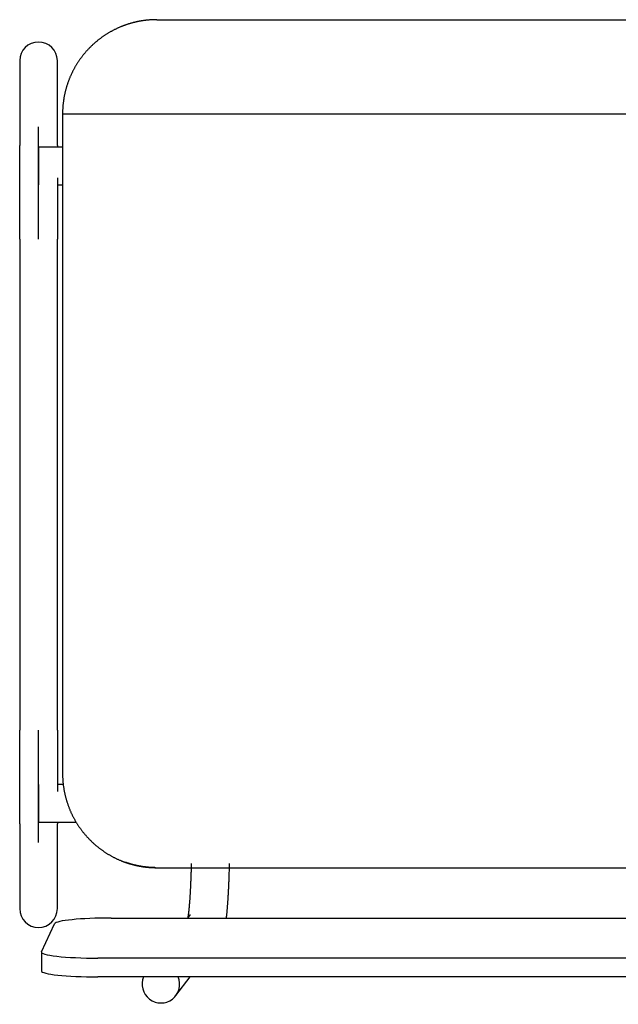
# Model space of a CAD drawing. Header units: metres. Extents: x -1 to 461, y -6 to 31.
# Tile 24 of 82: x 418.294 to 418.612, y 14.208 to 14.731. Entities that reach past the tile are written whole.
import ezdxf

# ---------------------------------------------------------------- set-up
doc = ezdxf.new("R2010")
doc.units = ezdxf.units.M
doc.linetypes.add('CONTINUA', pattern=[0])
doc.layers.add('PA MOBLES', color=7, linetype='CONTINUA', lineweight=25)

msp = doc.modelspace()

# ---------------------------------------------------------------- linework, layer by layer
at = {"layer": 'PA MOBLES', "color": 180, "transparency": 33554687}
for p, q in [((418.36651, 14.73083), (418.69914, 14.73083)), ((418.29374, 14.70909), (418.29374, 14.66403)), ((418.31374, 14.66403), (418.31374, 14.70909)), ((418.31651, 14.68083), (418.699, 14.68083)), ((418.31651, 14.68083), (418.31651, 14.33082)), ((418.30374, 14.61434), (418.30374, 14.67391)), ((418.30374, 14.66322), (418.30374, 14.64322)), ((418.31651, 14.66322), (418.30374, 14.66322)), ((418.31374, 14.64322), (418.31651, 14.64322)), ((418.29374, 14.61434), (418.29374, 14.35384)), ((418.31374, 14.35384), (418.31374, 14.61434)), ((418.30374, 14.29427), (418.30374, 14.35384)), ((418.30374, 14.32496), (418.30374, 14.30496)), ((418.31686, 14.32496), (418.31374, 14.32496)), ((418.29374, 14.30415), (418.29374, 14.25909)), ((418.30374, 14.30496), (418.32372, 14.30496)), ((418.31374, 14.25909), (418.31374, 14.30415)), ((418.36594, 14.28083), (418.71209, 14.28083)), ((418.36594, 14.28083), (418.71209, 14.28083)), ((418.34225, 14.25412), (418.73518, 14.25412)), ((418.38422, 14.2559), (418.38287, 14.25412)), ((418.30529, 14.23618), (418.31229, 14.25108)), ((418.30525, 14.23602), (418.30525, 14.22607)), ((418.74218, 14.23282), (418.33525, 14.23282)), ((418.74218, 14.22288), (418.33525, 14.22288)), ((418.3767, 14.21293), (418.38426, 14.22288))]:
    msp.add_line(p, q, dxfattribs=at)
for points in [[(418.36651, 14.73083), (418.36626, 14.73083), (418.36601, 14.73082), (418.36576, 14.73082), (418.36551, 14.73082), (418.36526, 14.73081), (418.365, 14.7308), (418.36475, 14.7308), (418.36449, 14.73079), (418.36423, 14.73077), (418.36397, 14.73076), (418.36371, 14.73075), (418.36345, 14.73073), (418.36319, 14.73071), (418.36292, 14.7307), (418.36266, 14.73068), (418.36239, 14.73066), (418.36213, 14.73063), (418.36186, 14.73061), (418.3616, 14.73058), (418.36133, 14.73056), (418.36106, 14.73053), (418.3608, 14.7305), (418.36053, 14.73047), (418.36026, 14.73043), (418.35999, 14.7304), (418.35972, 14.73036), (418.35945, 14.73033), (418.35919, 14.73029), (418.35892, 14.73025), (418.35865, 14.73021), (418.35851, 14.73018), (418.35838, 14.73016), (418.35824, 14.73014), (418.3581, 14.73012), (418.35797, 14.73009), (418.35783, 14.73007), (418.35769, 14.73004), (418.35756, 14.73002), (418.35742, 14.72999), (418.35728, 14.72997), (418.35715, 14.72994), (418.35701, 14.72992), (418.35688, 14.72989), (418.35674, 14.72986), (418.35661, 14.72984), (418.35647, 14.72981), (418.35634, 14.72978), (418.3562, 14.72975), (418.35607, 14.72972), (418.35593, 14.72969), (418.3558, 14.72967), (418.35566, 14.72964), (418.35553, 14.72961), (418.35539, 14.72958), (418.35526, 14.72954), (418.35513, 14.72951), (418.35499, 14.72948), (418.35486, 14.72945), (418.35473, 14.72942), (418.35459, 14.72939)], [(418.35459, 14.72939), (418.35434, 14.72932), (418.35409, 14.72926), (418.35384, 14.7292), (418.35359, 14.72913), (418.35334, 14.72906), (418.35309, 14.72899), (418.35284, 14.72892), (418.35259, 14.72885), (418.35234, 14.72878), (418.35209, 14.7287), (418.35185, 14.72863), (418.3516, 14.72855), (418.35135, 14.72847), (418.3511, 14.72839), (418.35086, 14.72831), (418.35061, 14.72823), (418.35036, 14.72815), (418.35012, 14.72806), (418.34987, 14.72798), (418.34963, 14.72789), (418.34939, 14.7278), (418.34914, 14.72771), (418.3489, 14.72762), (418.34866, 14.72753), (418.34841, 14.72744), (418.34817, 14.72734), (418.34793, 14.72725), (418.34769, 14.72715), (418.34745, 14.72705), (418.34721, 14.72695), (418.3469, 14.72682), (418.3466, 14.72669), (418.34629, 14.72656), (418.34599, 14.72642), (418.34568, 14.72628), (418.34538, 14.72614), (418.34508, 14.726), (418.34478, 14.72586), (418.34448, 14.72571), (418.34418, 14.72556), (418.34388, 14.72541), (418.34359, 14.72526), (418.34329, 14.72511), (418.343, 14.72495), (418.34271, 14.7248), (418.34242, 14.72464), (418.34213, 14.72448), (418.34184, 14.72431), (418.34155, 14.72415), (418.34126, 14.72398), (418.34098, 14.72381), (418.34069, 14.72365), (418.34041, 14.72347), (418.34013, 14.7233), (418.33985, 14.72313), (418.33957, 14.72295), (418.3393, 14.72277), (418.33902, 14.72259), (418.33875, 14.72241), (418.33848, 14.72223), (418.3382, 14.72204), (418.33794, 14.72186), (418.33767, 14.72167), (418.3374, 14.72148), (418.33714, 14.72129), (418.33687, 14.7211), (418.33661, 14.7209), (418.33635, 14.72071), (418.33609, 14.72051), (418.33584, 14.72031), (418.33558, 14.72011), (418.33533, 14.71991), (418.33508, 14.71971), (418.33483, 14.7195), (418.33458, 14.7193), (418.33433, 14.71909), (418.33409, 14.71889), (418.33384, 14.71868), (418.3336, 14.71847), (418.33336, 14.71826), (418.33312, 14.71805), (418.33289, 14.71783), (418.33265, 14.71762), (418.33242, 14.7174), (418.33219, 14.71719), (418.33196, 14.71697), (418.33174, 14.71675), (418.33151, 14.71653), (418.33129, 14.71631), (418.33107, 14.71609), (418.33085, 14.71587), (418.33063, 14.71565), (418.33041, 14.71542), (418.3302, 14.7152), (418.32999, 14.71497), (418.32977, 14.71474), (418.32956, 14.71451), (418.32935, 14.71428), (418.32914, 14.71404), (418.32893, 14.7138), (418.32872, 14.71357), (418.32851, 14.71332), (418.32831, 14.71308), (418.3281, 14.71284), (418.3279, 14.71259), (418.3277, 14.71235), (418.3275, 14.7121), (418.3273, 14.71185), (418.3271, 14.71159), (418.3269, 14.71134), (418.32671, 14.71108), (418.32651, 14.71083), (418.32632, 14.71057), (418.32613, 14.71031), (418.32594, 14.71004), (418.32575, 14.70978), (418.32556, 14.70951), (418.32538, 14.70925), (418.32519, 14.70898), (418.32501, 14.70871), (418.32483, 14.70844), (418.32465, 14.70817), (418.32447, 14.70789), (418.32429, 14.70761), (418.32412, 14.70734), (418.32395, 14.70706), (418.32378, 14.70678), (418.32361, 14.7065), (418.32344, 14.70621), (418.32327, 14.70593), (418.32311, 14.70564), (418.32294, 14.70536), (418.32278, 14.70507), (418.32262, 14.70478), (418.32247, 14.70449), (418.32231, 14.7042), (418.32216, 14.70391), (418.32201, 14.70361), (418.32186, 14.70332), (418.32171, 14.70302), (418.32156, 14.70272), (418.32142, 14.70242), (418.32128, 14.70212), (418.32114, 14.70182), (418.321, 14.70152), (418.32086, 14.70122), (418.32073, 14.70092), (418.32059, 14.70061), (418.32046, 14.70031), (418.32033, 14.7), (418.32021, 14.69969), (418.32008, 14.69938), (418.31996, 14.69907), (418.31984, 14.69876), (418.31972, 14.69845), (418.31961, 14.69814), (418.31949, 14.69783), (418.31938, 14.69752), (418.31927, 14.6972), (418.31916, 14.69689), (418.31906, 14.69657), (418.31895, 14.69626), (418.31885, 14.69594), (418.31875, 14.69562), (418.31866, 14.6953), (418.31856, 14.69499), (418.31847, 14.69467), (418.31838, 14.69435), (418.31829, 14.69403), (418.3182, 14.69371), (418.31812, 14.69339), (418.31803, 14.69307), (418.31795, 14.69274), (418.31788, 14.69242), (418.3178, 14.6921), (418.31773, 14.69178), (418.31766, 14.69145), (418.31759, 14.69113), (418.31752, 14.69081), (418.31745, 14.69049), (418.31739, 14.69016), (418.31733, 14.68984), (418.31727, 14.68951), (418.31722, 14.68919), (418.31716, 14.68887), (418.31711, 14.68854), (418.31706, 14.68822), (418.31702, 14.68789), (418.31697, 14.68757), (418.31693, 14.68725), (418.31689, 14.68692), (418.31685, 14.6866), (418.31681, 14.68627), (418.31678, 14.68595), (418.31674, 14.68563), (418.31671, 14.68531), (418.31669, 14.68498), (418.31666, 14.68466), (418.31664, 14.68434), (418.31662, 14.68402), (418.3166, 14.6837), (418.31658, 14.68337), (418.31656, 14.68305), (418.31655, 14.68273), (418.31654, 14.68242), (418.31653, 14.6821), (418.31652, 14.68178), (418.31652, 14.68146), (418.31651, 14.68114), (418.31651, 14.68083)], [(418.29374, 14.61434), (418.29374, 14.61499), (418.29374, 14.61564), (418.29374, 14.61629), (418.29374, 14.61694), (418.29374, 14.61758), (418.29374, 14.61823), (418.29374, 14.61888), (418.29374, 14.61952), (418.29374, 14.62017), (418.29374, 14.62081), (418.29374, 14.62146), (418.29374, 14.6221), (418.29374, 14.62274), (418.29374, 14.62337), (418.29374, 14.62401), (418.29374, 14.62465), (418.29374, 14.62528), (418.29374, 14.62591), (418.29374, 14.62654), (418.29374, 14.62717), (418.29374, 14.62779), (418.29374, 14.62842), (418.29374, 14.62904), (418.29374, 14.62966), (418.29374, 14.63027), (418.29374, 14.63089), (418.29374, 14.6315), (418.29374, 14.63211), (418.29374, 14.63272), (418.29374, 14.63332), (418.29374, 14.63392), (418.29374, 14.63452), (418.29374, 14.63511), (418.29374, 14.6357), (418.29374, 14.63628), (418.29374, 14.63687), (418.29374, 14.63744), (418.29374, 14.63802), (418.29374, 14.63859), (418.29374, 14.63915), (418.29374, 14.63971), (418.29374, 14.64027), (418.29374, 14.64082), (418.29374, 14.64137), (418.29374, 14.64191), (418.29374, 14.64245), (418.29374, 14.64298), (418.29374, 14.64351), (418.29374, 14.64403), (418.29374, 14.64455), (418.29374, 14.64507), (418.29374, 14.64558), (418.29374, 14.64608), (418.29374, 14.64658), (418.29374, 14.64707), (418.29374, 14.64756), (418.29374, 14.64804), (418.29374, 14.64852), (418.29374, 14.64899), (418.29374, 14.64946), (418.29374, 14.64986), (418.29374, 14.65026), (418.29374, 14.65065), (418.29374, 14.65104), (418.29374, 14.65142), (418.29374, 14.6518), (418.29374, 14.65218), (418.29374, 14.65254), (418.29374, 14.65291), (418.29374, 14.65327), (418.29374, 14.65362), (418.29374, 14.65397), (418.29374, 14.65431), (418.29374, 14.65465), (418.29374, 14.65498), (418.29374, 14.65531), (418.29374, 14.65563), (418.29374, 14.65595), (418.29374, 14.65626), (418.29374, 14.65657), (418.29374, 14.65687), (418.29374, 14.65716), (418.29374, 14.65745), (418.29374, 14.65774), (418.29374, 14.65802), (418.29374, 14.65829), (418.29374, 14.65856), (418.29374, 14.65882), (418.29374, 14.65908), (418.29374, 14.65933), (418.29374, 14.65958), (418.29374, 14.65981), (418.29374, 14.66005), (418.29374, 14.66028), (418.29374, 14.6605), (418.29374, 14.66071), (418.29374, 14.66092), (418.29374, 14.66112), (418.29374, 14.66132), (418.29374, 14.66151), (418.29374, 14.6617), (418.29374, 14.66188), (418.29374, 14.66205), (418.29374, 14.66222), (418.29374, 14.66238), (418.29374, 14.66253), (418.29374, 14.66268), (418.29374, 14.66282), (418.29374, 14.66295), (418.29374, 14.66308), (418.29374, 14.66321), (418.29374, 14.66332), (418.29374, 14.66343), (418.29374, 14.66354), (418.29374, 14.66364), (418.29374, 14.66373), (418.29374, 14.66381), (418.29374, 14.66389), (418.29374, 14.66396), (418.29374, 14.66403)], [(418.31374, 14.66403), (418.31374, 14.66401), (418.31374, 14.66399), (418.31374, 14.66397), (418.31374, 14.66395), (418.31374, 14.66393), (418.31374, 14.66391), (418.31374, 14.66389), (418.31374, 14.66386), (418.31374, 14.66384), (418.31374, 14.66382), (418.31374, 14.66379), (418.31374, 14.66377), (418.31374, 14.66374), (418.31374, 14.66371), (418.31374, 14.66369), (418.31374, 14.66366), (418.31374, 14.66363), (418.31374, 14.6636), (418.31374, 14.66357), (418.31374, 14.66355), (418.31374, 14.66351), (418.31374, 14.66348), (418.31374, 14.66345), (418.31374, 14.66342), (418.31374, 14.66339), (418.31374, 14.66336), (418.31374, 14.66332), (418.31374, 14.66329), (418.31374, 14.66325), (418.31374, 14.66322)], [(418.31374, 14.64689), (418.31374, 14.64686), (418.31374, 14.64682), (418.31374, 14.64679), (418.31374, 14.64675), (418.31374, 14.64672), (418.31374, 14.64668), (418.31374, 14.64665), (418.31374, 14.64661), (418.31374, 14.64658), (418.31374, 14.64654), (418.31374, 14.64651), (418.31374, 14.64647), (418.31374, 14.64643), (418.31374, 14.6464), (418.31374, 14.64636), (418.31374, 14.64633), (418.31374, 14.64629), (418.31374, 14.64626), (418.31374, 14.64622), (418.31374, 14.64619), (418.31374, 14.64615), (418.31374, 14.64611), (418.31374, 14.64608), (418.31374, 14.64604), (418.31374, 14.64601), (418.31374, 14.64597), (418.31374, 14.64593), (418.31374, 14.6459), (418.31374, 14.64586), (418.31374, 14.64583), (418.31374, 14.64538), (418.31374, 14.64493), (418.31374, 14.64448), (418.31374, 14.64403), (418.31374, 14.64357), (418.31374, 14.64311), (418.31374, 14.64264), (418.31374, 14.64217), (418.31374, 14.6417), (418.31374, 14.64122), (418.31374, 14.64074), (418.31374, 14.64026), (418.31374, 14.63977), (418.31374, 14.63928), (418.31374, 14.63879), (418.31374, 14.63829), (418.31374, 14.63779), (418.31374, 14.63729), (418.31374, 14.63678), (418.31374, 14.63628), (418.31374, 14.63577), (418.31374, 14.63525), (418.31374, 14.63473), (418.31374, 14.63421), (418.31374, 14.63369), (418.31374, 14.63317), (418.31374, 14.63264), (418.31374, 14.63211), (418.31374, 14.63158), (418.31374, 14.63104), (418.31374, 14.6305), (418.31374, 14.62996), (418.31374, 14.62942), (418.31374, 14.62888), (418.31374, 14.62834), (418.31374, 14.62779), (418.31374, 14.62724), (418.31374, 14.62669), (418.31374, 14.62614), (418.31374, 14.62559), (418.31374, 14.62504), (418.31374, 14.62448), (418.31374, 14.62393), (418.31374, 14.62337), (418.31374, 14.62281), (418.31374, 14.62225), (418.31374, 14.62169), (418.31374, 14.62113), (418.31374, 14.62057), (418.31374, 14.62), (418.31374, 14.61944), (418.31374, 14.61888), (418.31374, 14.61831), (418.31374, 14.61774), (418.31374, 14.61718), (418.31374, 14.61661), (418.31374, 14.61604), (418.31374, 14.61547), (418.31374, 14.61491), (418.31374, 14.61434)], [(418.29374, 14.30415), (418.29374, 14.30422), (418.29374, 14.30431), (418.29374, 14.3044), (418.29374, 14.3045), (418.29374, 14.30461), (418.29374, 14.30473), (418.29374, 14.30485), (418.29374, 14.30499), (418.29374, 14.30513), (418.29374, 14.30528), (418.29374, 14.30544), (418.29374, 14.30561), (418.29374, 14.30578), (418.29374, 14.30596), (418.29374, 14.30615), (418.29374, 14.30635), (418.29374, 14.30656), (418.29374, 14.30677), (418.29374, 14.307), (418.29374, 14.30723), (418.29374, 14.30747), (418.29374, 14.30771), (418.29374, 14.30797), (418.29374, 14.30823), (418.29374, 14.3085), (418.29374, 14.30878), (418.29374, 14.30906), (418.29374, 14.30935), (418.29374, 14.30965), (418.29374, 14.30996), (418.29374, 14.31028), (418.29374, 14.3106), (418.29374, 14.31093), (418.29374, 14.31127), (418.29374, 14.31161), (418.29374, 14.31196), (418.29374, 14.31232), (418.29374, 14.31269), (418.29374, 14.31306), (418.29374, 14.31344), (418.29374, 14.31382), (418.29374, 14.31422), (418.29374, 14.31461), (418.29374, 14.31502), (418.29374, 14.31543), (418.29374, 14.31585), (418.29374, 14.31627), (418.29374, 14.3167), (418.29374, 14.31714), (418.29374, 14.31758), (418.29374, 14.31803), (418.29374, 14.31849), (418.29374, 14.31895), (418.29374, 14.31942), (418.29374, 14.31989), (418.29374, 14.32037), (418.29374, 14.32086), (418.29374, 14.32135), (418.29374, 14.32185), (418.29374, 14.32235), (418.29374, 14.32279), (418.29374, 14.32324), (418.29374, 14.32369), (418.29374, 14.32415), (418.29374, 14.32461), (418.29374, 14.32507), (418.29374, 14.32554), (418.29374, 14.32601), (418.29374, 14.32648), (418.29374, 14.32696), (418.29374, 14.32744), (418.29374, 14.32792), (418.29374, 14.32841), (418.29374, 14.3289), (418.29374, 14.32939), (418.29374, 14.32989), (418.29374, 14.33038), (418.29374, 14.33089), (418.29374, 14.33139), (418.29374, 14.3319), (418.29374, 14.33241), (418.29374, 14.33293), (418.29374, 14.33344), (418.29374, 14.33396), (418.29374, 14.33448), (418.29374, 14.33501), (418.29374, 14.33554), (418.29374, 14.33607), (418.29374, 14.3366), (418.29374, 14.33714), (418.29374, 14.33767), (418.29374, 14.33821), (418.29374, 14.33875), (418.29374, 14.3393), (418.29374, 14.33984), (418.29374, 14.34039), (418.29374, 14.34093), (418.29374, 14.34148), (418.29374, 14.34203), (418.29374, 14.34259), (418.29374, 14.34314), (418.29374, 14.34369), (418.29374, 14.34425), (418.29374, 14.34481), (418.29374, 14.34537), (418.29374, 14.34592), (418.29374, 14.34649), (418.29374, 14.34705), (418.29374, 14.34761), (418.29374, 14.34817), (418.29374, 14.34874), (418.29374, 14.3493), (418.29374, 14.34987), (418.29374, 14.35043), (418.29374, 14.351), (418.29374, 14.35157), (418.29374, 14.35213), (418.29374, 14.3527), (418.29374, 14.35327), (418.29374, 14.35384)], [(418.31374, 14.35384), (418.31374, 14.35319), (418.31374, 14.35254), (418.31374, 14.35189), (418.31374, 14.35124), (418.31374, 14.35059), (418.31374, 14.34994), (418.31374, 14.3493), (418.31374, 14.34865), (418.31374, 14.34801), (418.31374, 14.34736), (418.31374, 14.34672), (418.31374, 14.34608), (418.31374, 14.34544), (418.31374, 14.3448), (418.31374, 14.34417), (418.31374, 14.34353), (418.31374, 14.3429), (418.31374, 14.34227), (418.31374, 14.34164), (418.31374, 14.34101), (418.31374, 14.34038), (418.31374, 14.33976), (418.31374, 14.33914), (418.31374, 14.33852), (418.31374, 14.3379), (418.31374, 14.33729), (418.31374, 14.33668), (418.31374, 14.33607), (418.31374, 14.33546), (418.31374, 14.33486), (418.31374, 14.33436), (418.31374, 14.33387), (418.31374, 14.33339), (418.31374, 14.3329), (418.31374, 14.33242), (418.31374, 14.33194), (418.31374, 14.33146), (418.31374, 14.33098), (418.31374, 14.33051), (418.31374, 14.33004), (418.31374, 14.32957), (418.31374, 14.32911), (418.31374, 14.32865), (418.31374, 14.32819), (418.31374, 14.32773), (418.31374, 14.32728), (418.31374, 14.32683), (418.31374, 14.32638), (418.31374, 14.32594), (418.31374, 14.3255), (418.31374, 14.32506), (418.31374, 14.32463), (418.31374, 14.3242), (418.31374, 14.32377), (418.31374, 14.32335), (418.31374, 14.32293), (418.31374, 14.32251), (418.31374, 14.3221), (418.31374, 14.32169), (418.31374, 14.32128)], [(418.31651, 14.33082), (418.31651, 14.33051), (418.31652, 14.33019), (418.31652, 14.32988), (418.31653, 14.32956), (418.31654, 14.32924), (418.31655, 14.32893), (418.31656, 14.32861), (418.31658, 14.32829), (418.31659, 14.32797), (418.31661, 14.32765), (418.31664, 14.32733), (418.31666, 14.32701), (418.31668, 14.32669), (418.31671, 14.32637), (418.31674, 14.32605), (418.31677, 14.32572), (418.31681, 14.3254), (418.31684, 14.32508), (418.31688, 14.32476), (418.31692, 14.32443), (418.31697, 14.32411), (418.31701, 14.32379), (418.31706, 14.32347), (418.31711, 14.32314), (418.31716, 14.32282), (418.31721, 14.3225), (418.31727, 14.32217), (418.31732, 14.32185), (418.31739, 14.32153), (418.31745, 14.3212), (418.31751, 14.32088), (418.31758, 14.32056), (418.31765, 14.32023), (418.31772, 14.31991), (418.31779, 14.31959), (418.31787, 14.31927), (418.31794, 14.31894), (418.31802, 14.31862), (418.31811, 14.3183), (418.31819, 14.31798), (418.31828, 14.31766), (418.31837, 14.31734), (418.31846, 14.31702), (418.31855, 14.3167), (418.31864, 14.31638), (418.31874, 14.31606), (418.31884, 14.31575), (418.31894, 14.31543), (418.31905, 14.31511), (418.31915, 14.3148), (418.31926, 14.31448), (418.31937, 14.31417), (418.31948, 14.31385), (418.3196, 14.31354), (418.31971, 14.31323), (418.31983, 14.31291), (418.31995, 14.3126), (418.32007, 14.31229), (418.3202, 14.31198), (418.32032, 14.31168), (418.32045, 14.31137), (418.32058, 14.31106), (418.32072, 14.31075), (418.32085, 14.31045), (418.32099, 14.31015), (418.32113, 14.30984), (418.32127, 14.30954), (418.32141, 14.30924), (418.32156, 14.30894), (418.3217, 14.30864), (418.32185, 14.30834), (418.322, 14.30804), (418.32216, 14.30775), (418.32231, 14.30745), (418.32247, 14.30716), (418.32263, 14.30687), (418.32279, 14.30658), (418.32295, 14.30629), (418.32311, 14.306), (418.32328, 14.30571), (418.32345, 14.30542), (418.32362, 14.30514), (418.32379, 14.30485), (418.32396, 14.30457), (418.32413, 14.30429), (418.32431, 14.30401), (418.32449, 14.30373), (418.32467, 14.30346), (418.32485, 14.30318), (418.32503, 14.30291), (418.32522, 14.30263), (418.3254, 14.30236), (418.32559, 14.30209), (418.32578, 14.30183), (418.32597, 14.30156), (418.32617, 14.30129), (418.32636, 14.30103), (418.32656, 14.30077), (418.32675, 14.30051), (418.32695, 14.30025), (418.32715, 14.29999), (418.32735, 14.29974), (418.32755, 14.29948), (418.32776, 14.29923), (418.32796, 14.29898), (418.32817, 14.29873), (418.32838, 14.29849), (418.32859, 14.29824), (418.3288, 14.298), (418.32901, 14.29776), (418.32922, 14.29752), (418.32944, 14.29728), (418.32965, 14.29704), (418.32987, 14.29681), (418.33008, 14.29658), (418.3303, 14.29635), (418.33052, 14.29612), (418.33074, 14.29589), (418.33096, 14.29567), (418.33118, 14.29544), (418.33141, 14.29522), (418.33163, 14.295), (418.33186, 14.29478), (418.33209, 14.29456), (418.33232, 14.29435), (418.33255, 14.29413), (418.33278, 14.29392), (418.33302, 14.2937), (418.33325, 14.29349), (418.33349, 14.29328), (418.33374, 14.29307), (418.33398, 14.29286), (418.33422, 14.29265), (418.33447, 14.29244), (418.33472, 14.29224), (418.33497, 14.29203), (418.33522, 14.29183), (418.33547, 14.29163), (418.33573, 14.29143), (418.33598, 14.29123), (418.33624, 14.29103), (418.3365, 14.29084), (418.33676, 14.29064), (418.33702, 14.29045), (418.33729, 14.29026), (418.33755, 14.29006), (418.33782, 14.28988), (418.33809, 14.28969), (418.33836, 14.2895), (418.33863, 14.28932), (418.33891, 14.28914), (418.33918, 14.28896), (418.33946, 14.28878), (418.33973, 14.2886), (418.34001, 14.28842), (418.34029, 14.28825), (418.34058, 14.28808), (418.34086, 14.28791), (418.34114, 14.28774), (418.34143, 14.28757), (418.34172, 14.28741), (418.34201, 14.28724), (418.3423, 14.28708), (418.34259, 14.28692), (418.34288, 14.28676), (418.34317, 14.28661), (418.34347, 14.28645), (418.34376, 14.2863), (418.34406, 14.28615), (418.34436, 14.286), (418.34465, 14.28586), (418.34495, 14.28571), (418.34525, 14.28557), (418.34556, 14.28543), (418.34586, 14.28529), (418.34616, 14.28515), (418.34647, 14.28502), (418.34677, 14.28489), (418.34708, 14.28476), (418.34739, 14.28463), (418.34748, 14.28459), (418.34757, 14.28455), (418.34766, 14.28451), (418.34775, 14.28448), (418.34784, 14.28444), (418.34793, 14.2844), (418.34803, 14.28437), (418.34812, 14.28433), (418.34821, 14.28429), (418.3483, 14.28426), (418.34839, 14.28422), (418.34848, 14.28419), (418.34858, 14.28415), (418.34867, 14.28412), (418.34876, 14.28408), (418.34885, 14.28405), (418.34895, 14.28401), (418.34904, 14.28398), (418.34913, 14.28394), (418.34922, 14.28391), (418.34931, 14.28388), (418.34941, 14.28384), (418.3495, 14.28381), (418.34959, 14.28377), (418.34969, 14.28374), (418.34978, 14.28371), (418.34987, 14.28367), (418.34996, 14.28364), (418.35006, 14.28361), (418.35015, 14.28358)], [(418.31374, 14.30496), (418.31374, 14.30492), (418.31374, 14.30489), (418.31374, 14.30485), (418.31374, 14.30482), (418.31374, 14.30479), (418.31374, 14.30476), (418.31374, 14.30472), (418.31374, 14.30469), (418.31374, 14.30466), (418.31374, 14.30463), (418.31374, 14.3046), (418.31374, 14.30457), (418.31374, 14.30454), (418.31374, 14.30452), (418.31374, 14.30449), (418.31374, 14.30446), (418.31374, 14.30444), (418.31374, 14.30441), (418.31374, 14.30439), (418.31374, 14.30436), (418.31374, 14.30434), (418.31374, 14.30431), (418.31374, 14.30429), (418.31374, 14.30427), (418.31374, 14.30425), (418.31374, 14.30423), (418.31374, 14.3042), (418.31374, 14.30418), (418.31374, 14.30417), (418.31374, 14.30415)], [(418.35015, 14.28358), (418.35018, 14.28357), (418.3502, 14.28356), (418.35023, 14.28355), (418.35025, 14.28354), (418.35028, 14.28353), (418.3503, 14.28353), (418.35033, 14.28352), (418.35035, 14.28351), (418.35037, 14.2835), (418.3504, 14.28349), (418.35042, 14.28348), (418.35045, 14.28347), (418.35047, 14.28347), (418.3505, 14.28346), (418.35052, 14.28345), (418.35055, 14.28344), (418.35057, 14.28343), (418.3506, 14.28342), (418.35062, 14.28342), (418.35065, 14.28341), (418.35067, 14.2834), (418.3507, 14.28339), (418.35072, 14.28338), (418.35074, 14.28338), (418.35077, 14.28337), (418.35079, 14.28336), (418.35082, 14.28335), (418.35084, 14.28334), (418.35087, 14.28334), (418.35089, 14.28333), (418.35104, 14.28328), (418.3512, 14.28323), (418.35135, 14.28318), (418.35151, 14.28313), (418.35167, 14.28308), (418.35183, 14.28303), (418.35199, 14.28298), (418.35215, 14.28293), (418.35231, 14.28289), (418.35247, 14.28284), (418.35263, 14.28279), (418.35279, 14.28274), (418.35296, 14.2827), (418.35312, 14.28265), (418.35329, 14.28261), (418.35345, 14.28256), (418.35362, 14.28252), (418.35379, 14.28247), (418.35395, 14.28243), (418.35412, 14.28238), (418.35429, 14.28234), (418.35446, 14.2823), (418.35463, 14.28226), (418.3548, 14.28222), (418.35497, 14.28218), (418.35514, 14.28214), (418.35531, 14.2821), (418.35548, 14.28206), (418.35565, 14.28202), (418.35582, 14.28198), (418.35599, 14.28194), (418.35616, 14.28191), (418.35633, 14.28187), (418.3565, 14.28184), (418.35667, 14.2818), (418.35684, 14.28177), (418.35701, 14.28174), (418.35718, 14.2817), (418.35735, 14.28167), (418.35752, 14.28164), (418.35769, 14.28161), (418.35786, 14.28158), (418.35803, 14.28155), (418.3582, 14.28152), (418.35837, 14.28149), (418.35853, 14.28147), (418.3587, 14.28144), (418.35887, 14.28141), (418.35903, 14.28139), (418.3592, 14.28136), (418.35936, 14.28134), (418.35953, 14.28132), (418.35969, 14.28129), (418.35985, 14.28127), (418.36002, 14.28125), (418.36018, 14.28123), (418.36034, 14.28121), (418.3605, 14.28119), (418.36065, 14.28117), (418.36081, 14.28115), (418.36094, 14.28114), (418.36107, 14.28112), (418.3612, 14.28111), (418.36133, 14.28109), (418.36146, 14.28108), (418.3616, 14.28107), (418.36173, 14.28105), (418.36187, 14.28104), (418.362, 14.28103), (418.36214, 14.28102), (418.36228, 14.28101), (418.36242, 14.28099), (418.36255, 14.28098), (418.36269, 14.28097), (418.36283, 14.28096), (418.36297, 14.28095), (418.36311, 14.28094), (418.36325, 14.28093), (418.36339, 14.28092), (418.36352, 14.28092), (418.36366, 14.28091), (418.3638, 14.2809), (418.36393, 14.28089), (418.36407, 14.28089), (418.3642, 14.28088), (418.36434, 14.28087), (418.36447, 14.28087), (418.3646, 14.28086), (418.36473, 14.28086), (418.36485, 14.28085), (418.36487, 14.28085), (418.36488, 14.28085), (418.3649, 14.28085), (418.36491, 14.28085), (418.36493, 14.28085), (418.36494, 14.28085), (418.36496, 14.28085), (418.36497, 14.28085), (418.36499, 14.28085), (418.365, 14.28085), (418.36502, 14.28085), (418.36503, 14.28085), (418.36505, 14.28085), (418.36507, 14.28085), (418.36508, 14.28084), (418.3651, 14.28084), (418.36511, 14.28084), (418.36513, 14.28084), (418.36514, 14.28084), (418.36516, 14.28084), (418.36518, 14.28084), (418.36519, 14.28084), (418.36521, 14.28084), (418.36522, 14.28084), (418.36524, 14.28084), (418.36526, 14.28084), (418.36527, 14.28084), (418.36529, 14.28084), (418.3653, 14.28084), (418.36532, 14.28084), (418.36534, 14.28084), (418.36535, 14.28084), (418.36537, 14.28084), (418.36538, 14.28084), (418.3654, 14.28084), (418.36542, 14.28084), (418.36543, 14.28084), (418.36545, 14.28084), (418.36546, 14.28084), (418.36548, 14.28083), (418.3655, 14.28083), (418.36551, 14.28083), (418.36553, 14.28083), (418.36554, 14.28083), (418.36556, 14.28083), (418.36557, 14.28083), (418.36559, 14.28083), (418.3656, 14.28083), (418.36562, 14.28083), (418.36564, 14.28083), (418.36565, 14.28083), (418.36567, 14.28083), (418.36568, 14.28083), (418.3657, 14.28083), (418.36571, 14.28083), (418.36573, 14.28083), (418.36574, 14.28083), (418.36575, 14.28083), (418.36577, 14.28083), (418.36578, 14.28083), (418.36579, 14.28083), (418.36579, 14.28083), (418.3658, 14.28083), (418.3658, 14.28083), (418.36581, 14.28083), (418.36581, 14.28083), (418.36581, 14.28083), (418.36582, 14.28083), (418.36582, 14.28083), (418.36583, 14.28083), (418.36583, 14.28083), (418.36584, 14.28083), (418.36584, 14.28083), (418.36585, 14.28083), (418.36585, 14.28083), (418.36586, 14.28083), (418.36586, 14.28083), (418.36587, 14.28083), (418.36587, 14.28083), (418.36587, 14.28083), (418.36588, 14.28083), (418.36588, 14.28083), (418.36589, 14.28083), (418.36589, 14.28083), (418.3659, 14.28083), (418.3659, 14.28083), (418.3659, 14.28083), (418.36591, 14.28083), (418.36591, 14.28083), (418.36594, 14.28083)], [(418.35167, 14.28308), (418.35162, 14.28309), (418.35157, 14.28311), (418.35152, 14.28312), (418.35147, 14.28314), (418.35142, 14.28316), (418.35137, 14.28317), (418.35132, 14.28319), (418.35127, 14.28321), (418.35121, 14.28322), (418.35116, 14.28324), (418.35111, 14.28325), (418.35106, 14.28327), (418.35101, 14.28329), (418.35096, 14.2833), (418.35091, 14.28332), (418.35086, 14.28334), (418.35081, 14.28335), (418.35076, 14.28337), (418.35071, 14.28339), (418.35066, 14.28341), (418.35061, 14.28342), (418.35055, 14.28344), (418.3505, 14.28346), (418.35045, 14.28347), (418.3504, 14.28349), (418.35035, 14.28351), (418.3503, 14.28353), (418.35025, 14.28354), (418.3502, 14.28356), (418.35015, 14.28358)], [(418.36591, 14.28083), (418.36591, 14.28083), (418.36591, 14.28083), (418.3659, 14.28083), (418.3659, 14.28083), (418.3659, 14.28083), (418.36589, 14.28083), (418.36589, 14.28083), (418.36588, 14.28083), (418.36588, 14.28083), (418.36587, 14.28083), (418.36587, 14.28083), (418.36587, 14.28083), (418.36586, 14.28083), (418.36586, 14.28083), (418.36585, 14.28083), (418.36585, 14.28083), (418.36584, 14.28083), (418.36584, 14.28083), (418.36583, 14.28083), (418.36583, 14.28083), (418.36582, 14.28083), (418.36582, 14.28083), (418.36581, 14.28083), (418.36581, 14.28083), (418.36581, 14.28083), (418.3658, 14.28083), (418.3658, 14.28083), (418.36579, 14.28083), (418.36579, 14.28083), (418.36578, 14.28083), (418.36577, 14.28083), (418.36575, 14.28083), (418.36574, 14.28083), (418.36573, 14.28083), (418.36571, 14.28083), (418.3657, 14.28083), (418.36568, 14.28083), (418.36567, 14.28083), (418.36565, 14.28083), (418.36564, 14.28083), (418.36562, 14.28083), (418.3656, 14.28083), (418.36559, 14.28083), (418.36557, 14.28083), (418.36556, 14.28083), (418.36554, 14.28083), (418.36553, 14.28083), (418.36551, 14.28083), (418.3655, 14.28083), (418.36548, 14.28083), (418.36546, 14.28084), (418.36545, 14.28084), (418.36543, 14.28084), (418.36542, 14.28084), (418.3654, 14.28084), (418.36538, 14.28084), (418.36537, 14.28084), (418.36535, 14.28084), (418.36534, 14.28084), (418.36532, 14.28084), (418.3653, 14.28084), (418.36529, 14.28084), (418.36527, 14.28084), (418.36526, 14.28084), (418.36524, 14.28084), (418.36522, 14.28084), (418.36521, 14.28084), (418.36519, 14.28084), (418.36518, 14.28084), (418.36516, 14.28084), (418.36514, 14.28084), (418.36513, 14.28084), (418.36511, 14.28084), (418.3651, 14.28084), (418.36508, 14.28084), (418.36507, 14.28085), (418.36505, 14.28085), (418.36503, 14.28085), (418.36502, 14.28085), (418.365, 14.28085), (418.36499, 14.28085), (418.36497, 14.28085), (418.36496, 14.28085), (418.36494, 14.28085), (418.36493, 14.28085), (418.36491, 14.28085), (418.3649, 14.28085), (418.36488, 14.28085), (418.36487, 14.28085), (418.36485, 14.28085), (418.36473, 14.28086), (418.3646, 14.28086), (418.36447, 14.28087), (418.36434, 14.28087), (418.3642, 14.28088), (418.36407, 14.28089), (418.36393, 14.28089), (418.3638, 14.2809), (418.36366, 14.28091), (418.36352, 14.28092), (418.36339, 14.28092), (418.36325, 14.28093), (418.36311, 14.28094), (418.36297, 14.28095), (418.36283, 14.28096), (418.36269, 14.28097), (418.36255, 14.28098), (418.36242, 14.28099), (418.36228, 14.28101), (418.36214, 14.28102), (418.362, 14.28103), (418.36187, 14.28104), (418.36173, 14.28105), (418.3616, 14.28107), (418.36146, 14.28108), (418.36133, 14.28109), (418.3612, 14.28111), (418.36107, 14.28112), (418.36094, 14.28114), (418.36081, 14.28115), (418.36065, 14.28117), (418.3605, 14.28119), (418.36034, 14.28121), (418.36018, 14.28123), (418.36002, 14.28125), (418.35985, 14.28127), (418.35969, 14.28129), (418.35953, 14.28132), (418.35936, 14.28134), (418.3592, 14.28136), (418.35903, 14.28139), (418.35887, 14.28141), (418.3587, 14.28144), (418.35853, 14.28147), (418.35837, 14.28149), (418.3582, 14.28152), (418.35803, 14.28155), (418.35786, 14.28158), (418.35769, 14.28161), (418.35752, 14.28164), (418.35735, 14.28167), (418.35718, 14.2817), (418.35701, 14.28174), (418.35684, 14.28177), (418.35667, 14.2818), (418.3565, 14.28184), (418.35633, 14.28187), (418.35616, 14.28191), (418.35599, 14.28194), (418.35582, 14.28198), (418.35568, 14.28201), (418.35553, 14.28204), (418.35539, 14.28208), (418.35525, 14.28211), (418.35511, 14.28214), (418.35497, 14.28218), (418.35483, 14.28221), (418.35469, 14.28224), (418.35455, 14.28228), (418.35441, 14.28231), (418.35426, 14.28235), (418.35412, 14.28238), (418.35399, 14.28242), (418.35385, 14.28246), (418.35371, 14.28249), (418.35357, 14.28253), (418.35343, 14.28257), (418.35329, 14.2826), (418.35315, 14.28264), (418.35302, 14.28268), (418.35288, 14.28272), (418.35274, 14.28276), (418.35261, 14.2828), (418.35247, 14.28284), (418.35234, 14.28288), (418.3522, 14.28292), (418.35207, 14.28296), (418.35194, 14.283), (418.3518, 14.28304), (418.35167, 14.28308)], [(418.38321, 14.25457), (418.38322, 14.25462), (418.38323, 14.25468), (418.38324, 14.25474), (418.38325, 14.2548), (418.38326, 14.25486), (418.38327, 14.25493), (418.38328, 14.25499), (418.3833, 14.25506), (418.38331, 14.25513), (418.38332, 14.2552), (418.38333, 14.25527), (418.38334, 14.25535), (418.38335, 14.25543), (418.38336, 14.25551), (418.38338, 14.25559), (418.38339, 14.25567), (418.3834, 14.25575), (418.38341, 14.25584), (418.38343, 14.25593), (418.38344, 14.25602), (418.38345, 14.25611), (418.38346, 14.25621), (418.38348, 14.2563), (418.38349, 14.2564), (418.3835, 14.2565), (418.38352, 14.2566), (418.38353, 14.25671), (418.38354, 14.25681), (418.38356, 14.25692), (418.38357, 14.25703), (418.38359, 14.25724), (418.38362, 14.25746), (418.38365, 14.25769), (418.38367, 14.25792), (418.3837, 14.25816), (418.38372, 14.25841), (418.38375, 14.25866), (418.38378, 14.25892), (418.3838, 14.25919), (418.38383, 14.25946), (418.38386, 14.25974), (418.38388, 14.26002), (418.38391, 14.26032), (418.38394, 14.26062), (418.38396, 14.26092), (418.38399, 14.26124), (418.38402, 14.26156), (418.38404, 14.26188), (418.38407, 14.26222), (418.3841, 14.26256), (418.38412, 14.2629), (418.38415, 14.26326), (418.38417, 14.26362), (418.3842, 14.26398), (418.38423, 14.26436), (418.38425, 14.26474), (418.38428, 14.26513), (418.3843, 14.26552), (418.38433, 14.26592), (418.38436, 14.26633), (418.38438, 14.26677), (418.38441, 14.26722), (418.38444, 14.26768), (418.38446, 14.26813), (418.38449, 14.2686), (418.38451, 14.26907), (418.38454, 14.26954), (418.38456, 14.27002), (418.38458, 14.2705), (418.38461, 14.27099), (418.38463, 14.27148), (418.38465, 14.27198), (418.38468, 14.27248), (418.3847, 14.27298), (418.38472, 14.27349), (418.38474, 14.27401), (418.38476, 14.27453), (418.38478, 14.27505), (418.3848, 14.27557), (418.38482, 14.2761), (418.38484, 14.27664), (418.38486, 14.27718), (418.38488, 14.27772), (418.3849, 14.27826), (418.38491, 14.27881), (418.38493, 14.27936), (418.38495, 14.27992), (418.38496, 14.28048), (418.38498, 14.28104), (418.38499, 14.28161), (418.38499, 14.28165), (418.38499, 14.2817), (418.385, 14.28175), (418.385, 14.2818), (418.385, 14.28185), (418.385, 14.2819), (418.385, 14.28195), (418.385, 14.282), (418.385, 14.28205), (418.385, 14.28209), (418.38501, 14.28214), (418.38501, 14.28219), (418.38501, 14.28224), (418.38501, 14.28229), (418.38501, 14.28234), (418.38501, 14.28239), (418.38501, 14.28244), (418.38501, 14.28249), (418.38502, 14.28254), (418.38502, 14.28258), (418.38502, 14.28263), (418.38502, 14.28268), (418.38502, 14.28273), (418.38502, 14.28278), (418.38502, 14.28283), (418.38502, 14.28288), (418.38503, 14.28293), (418.38503, 14.28298), (418.38503, 14.28303), (418.38503, 14.28308)], [(418.40503, 14.28308), (418.40503, 14.28298), (418.40503, 14.28288), (418.40503, 14.28278), (418.40503, 14.28268), (418.40502, 14.28259), (418.40502, 14.28249), (418.40502, 14.28239), (418.40502, 14.28229), (418.40501, 14.2822), (418.40501, 14.2821), (418.40501, 14.282), (418.40501, 14.2819), (418.405, 14.28181), (418.405, 14.28171), (418.405, 14.28161), (418.405, 14.28151), (418.40499, 14.28142), (418.40499, 14.28132), (418.40499, 14.28122), (418.40499, 14.28113), (418.40498, 14.28103), (418.40498, 14.28093), (418.40498, 14.28084), (418.40498, 14.28074), (418.40497, 14.28064), (418.40497, 14.28055), (418.40497, 14.28045), (418.40497, 14.28035), (418.40496, 14.28026), (418.40496, 14.28016), (418.40494, 14.27954), (418.40492, 14.27892), (418.40491, 14.2783), (418.40489, 14.27769), (418.40487, 14.27709), (418.40485, 14.27649), (418.40483, 14.27589), (418.40481, 14.27529), (418.40478, 14.2747), (418.40476, 14.27412), (418.40474, 14.27354), (418.40472, 14.27296), (418.40469, 14.27239), (418.40467, 14.27182), (418.40464, 14.27126), (418.40462, 14.2707), (418.40459, 14.27015), (418.40456, 14.2696), (418.40454, 14.26906), (418.40451, 14.26852), (418.40448, 14.26799), (418.40445, 14.26746), (418.40443, 14.26694), (418.4044, 14.26642), (418.40437, 14.2659), (418.40434, 14.2654), (418.40431, 14.26489), (418.40427, 14.2644), (418.40424, 14.2639), (418.40421, 14.26342), (418.40418, 14.26302), (418.40416, 14.26263), (418.40413, 14.26224), (418.4041, 14.26186), (418.40408, 14.26149), (418.40405, 14.26112), (418.40402, 14.26077), (418.404, 14.26041), (418.40397, 14.26007), (418.40394, 14.25973), (418.40392, 14.2594), (418.40389, 14.25907), (418.40386, 14.25875), (418.40384, 14.25843), (418.40381, 14.25812), (418.40379, 14.25782), (418.40376, 14.25752), (418.40373, 14.25723), (418.40371, 14.25695), (418.40368, 14.25666), (418.40365, 14.25639), (418.40363, 14.25612), (418.4036, 14.25585), (418.40357, 14.25559), (418.40355, 14.25534), (418.40352, 14.25509), (418.40349, 14.25484), (418.40347, 14.2546), (418.40344, 14.25436), (418.40341, 14.25413)]]:
    msp.add_lwpolyline(points, dxfattribs=at)
for start, end in [(180, 270), (270, 0)]:
    msp.add_arc((418.30374, 14.25909), 0.01, start, end, dxfattribs=at)
for centre, major_axis, ratio, start_param, end_param in [((418.30374, 14.70909), (-0.01, 0), 0.987805, 4.712389, 6.283185), ((418.30374, 14.70909), (-0.01, 0), 0.987805, 3.141593, 4.712389), ((418.34225, 14.25092), (0.03, 0), 0.106466, 1.570796, 3.091634), ((418.33525, 14.23602), (-0.03, 0), 0.106466, 6.233227, 7.853982), ((418.33525, 14.22607), (-0.03, 0), 0.106466, 0, 1.570796), ((418.36874, 14.21898), (-0.00796, 0.00605), 0.993992, 0.250094, 4.196569)]:
    msp.add_ellipse(centre, major_axis=major_axis, ratio=ratio, start_param=start_param, end_param=end_param, dxfattribs=at)

doc.saveas('drawing.dxf')
